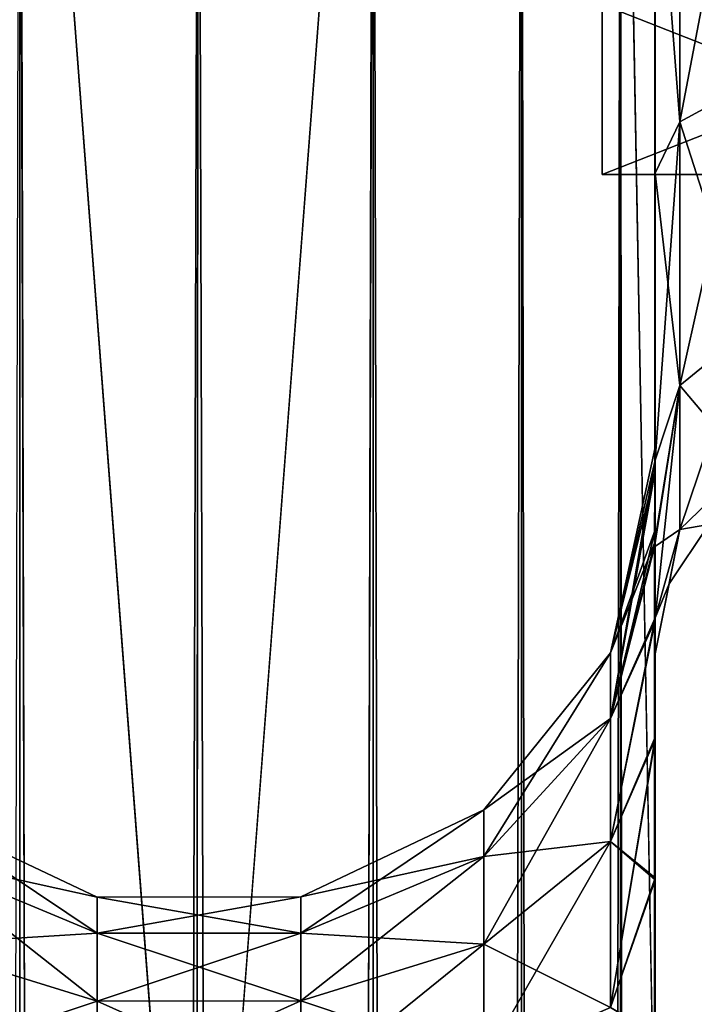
# Model space of a CAD drawing. Extents: x -23 to 470, y -1800 to 0.
# Tile 185 of 198: x 432 to 451, y -67 to -40. Entities that reach past the tile are written whole.
import ezdxf

# ---------------------------------------------------------------- set-up
doc = ezdxf.new("R2010")
doc.units = 0
doc.header["$LTSCALE"] = 66.825
for name, color, linetype in [('1334', 7, 'CONTINUOUS'), ('1335', 7, 'CONTINUOUS'), ('1336', 7, 'CONTINUOUS'), ('513', 7, 'CONTINUOUS'), ('529', 7, 'CONTINUOUS'), ('530', 7, 'CONTINUOUS'), ('531', 7, 'CONTINUOUS'), ('535', 7, 'CONTINUOUS'), ('537', 7, 'CONTINUOUS'), ('539', 7, 'CONTINUOUS'), ('547', 7, 'CONTINUOUS'), ('548', 7, 'CONTINUOUS'), ('549', 7, 'CONTINUOUS'), ('550', 7, 'CONTINUOUS'), ('551', 7, 'CONTINUOUS')]:
    doc.layers.add(name, color=color, linetype=linetype)

msp = doc.modelspace()

# ---------------------------------------------------------------- linework, layer by layer
at = {"layer": '1334', "linetype": 'CONTINUOUS'}
for points in [[(448.1, -12.115), (448.1, -16.768, -11.232), (448.1, -43.885), (448.1, -12.115)], [(448.1, -12.115), (448.1, -43.885), (448.1, -39.232, 11.232), (448.1, -12.115)], [(448.1, -16.768, -11.232), (448.1, -39.232, -11.232), (448.1, -43.885), (448.1, -16.768, -11.232)]]:
    msp.add_3dface(points, dxfattribs=at)
at = {"layer": '1335', "linetype": 'CONTINUOUS'}
for points in [[(448.1, -43.885), (448.1, -39.232, -11.232), (459.934, -43.885), (448.1, -43.885)], [(459.934, -43.885), (448.1, -39.232, -11.232), (459.934, -39.232, -11.232), (459.934, -43.885)]]:
    msp.add_3dface(points, dxfattribs=at)
at = {"layer": '1336', "linetype": 'CONTINUOUS'}
for points in [[(448.1, -43.885), (459.934, -43.885), (459.934, -39.232, 11.232), (448.1, -43.885)], [(448.1, -39.232, 11.232), (448.1, -43.885), (459.934, -39.232, 11.232), (448.1, -39.232, 11.232)]]:
    msp.add_3dface(points, dxfattribs=at)
at = {"layer": '513', "linetype": 'CONTINUOUS'}
for points in [[(449.55, -56.093, 33.614), (449.55, -53.608, 29.849), (449.55, -12.5, 33.5), (449.55, -56.093, 33.614)], [(449.55, -12.5, 33.5), (449.55, -53.608, 29.849), (449.55, -22.699, 28.507), (449.55, -12.5, 33.5)], [(449.55, -13.067, 36.36), (449.55, -56.093, 33.614), (449.55, -12.5, 33.5), (449.55, -13.067, 36.36)], [(449.55, -13.067, -36.36), (449.55, -12.5, -33.5), (449.55, -56.092, -33.612), (449.55, -13.067, -36.36)], [(449.55, -56.092, -33.612), (449.55, -12.5, -33.5), (449.55, -53.607, -29.847), (449.55, -56.092, -33.612)], [(449.55, -53.607, -29.847), (449.55, -12.5, -33.5), (449.55, -22.699, -28.507), (449.55, -53.607, -29.847)], [(449.55, -59.341, 36.739), (449.55, -56.093, 33.614), (449.55, -13.067, 36.36), (449.55, -59.341, 36.739)], [(449.55, -13.5, 37.234), (449.55, -59.341, 36.739), (449.55, -13.067, 36.36), (449.55, -13.5, 37.234)], [(449.55, -13.5, -37.234), (449.55, -13.067, -36.36), (449.55, -59.339, -36.738), (449.55, -13.5, -37.234)], [(449.55, -59.339, -36.738), (449.55, -13.067, -36.36), (449.55, -56.092, -33.612), (449.55, -59.339, -36.738)], [(449.55, -14.695, 38.801), (449.55, -59.341, 36.739), (449.55, -13.5, 37.234), (449.55, -14.695, 38.801)], [(449.55, -14.695, -38.801), (449.55, -13.5, -37.234), (449.55, -63.187, -39.073), (449.55, -14.695, -38.801)], [(449.55, -63.187, -39.073), (449.55, -13.5, -37.234), (449.55, -59.339, -36.738), (449.55, -63.187, -39.073)], [(449.55, -63.189, 39.074), (449.55, -59.341, 36.739), (449.55, -14.695, 38.801), (449.55, -63.189, 39.074)], [(449.55, -16.266, 40), (449.55, -63.189, 39.074), (449.55, -14.695, 38.801), (449.55, -16.266, 40)], [(449.55, -16.266, -40), (449.55, -14.695, -38.801), (449.55, -63.187, -39.073), (449.55, -16.266, -40)], [(449.55, -17.135, 40.431), (449.55, -63.189, 39.074), (449.55, -16.266, 40), (449.55, -17.135, 40.431)], [(449.55, -17.135, -40.431), (449.55, -16.266, -40), (449.55, -67.418, -40.517), (449.55, -17.135, -40.431)], [(449.55, -67.418, -40.517), (449.55, -16.266, -40), (449.55, -63.187, -39.073), (449.55, -67.418, -40.517)], [(449.55, -67.42, 40.518), (449.55, -63.189, 39.074), (449.55, -17.135, 40.431), (449.55, -67.42, 40.518)], [(449.55, -20, 41), (449.55, -67.42, 40.518), (449.55, -17.135, 40.431), (449.55, -20, 41)], [(449.55, -20, -41), (449.55, -17.135, -40.431), (449.55, -71.85, -41), (449.55, -20, -41)], [(449.55, -71.85, -41), (449.55, -17.135, -40.431), (449.55, -67.418, -40.517), (449.55, -71.85, -41)], [(449.55, -71.85, 41), (449.55, -67.42, 40.518), (449.55, -20, 41), (449.55, -71.85, 41)], [(449.55, -22.699, 28.507), (449.55, -53.608, 29.849), (449.55, -33.691, 28.436), (449.55, -22.699, 28.507)], [(449.55, -33.691, -28.436), (449.55, -53.607, -29.847), (449.55, -22.699, -28.507), (449.55, -33.691, -28.436)], [(449.55, -53.608, 29.849), (449.55, -52.011, 25.648), (449.55, -33.691, 28.436), (449.55, -53.608, 29.849)], [(449.55, -33.691, 28.436), (449.55, -52.011, 25.648), (449.55, -43.854, 24.276), (449.55, -33.691, 28.436)], [(449.55, -52.01, -25.647), (449.55, -53.607, -29.847), (449.55, -33.691, -28.436), (449.55, -52.01, -25.647)], [(449.55, -43.854, -24.276), (449.55, -52.01, -25.647), (449.55, -33.691, -28.436), (449.55, -43.854, -24.276)], [(449.55, -51.363, 21.214), (449.55, -51.704, 16.707), (449.55, -43.854, 24.276), (449.55, -51.363, 21.214)], [(449.55, -52.011, 25.648), (449.55, -51.363, 21.214), (449.55, -43.854, 24.276), (449.55, -52.011, 25.648)], [(449.55, -51.363, -21.214), (449.55, -52.01, -25.647), (449.55, -43.854, -24.276), (449.55, -51.363, -21.214)], [(449.55, -51.704, -16.707), (449.55, -51.363, -21.214), (449.55, -43.854, -24.276), (449.55, -51.704, -16.707)], [(449.55, -57.001, 0), (449.55, -56.02, 7.474), (449.55, -59.282, 4.306), (449.55, -57.001, 0)], [(449.55, -56.02, -7.474), (449.55, -57.001, 0), (449.55, -59.282, -4.305), (449.55, -56.02, -7.474)], [(449.55, -59.282, -4.305), (449.55, -57.001, 0), (449.55, -63.138, -1.95), (449.55, -59.282, -4.305)], [(449.55, -63.138, -1.95), (449.55, -57.001, 0), (449.55, -67.393, -0.489), (449.55, -63.138, -1.95)], [(449.55, -67.393, -0.489), (449.55, -57.001, 0), (449.55, -71.85), (449.55, -67.393, -0.489)], [(449.55, -71.85), (449.55, -57.001, 0), (449.55, -67.391, 0.489), (449.55, -71.85)], [(449.55, -67.391, 0.489), (449.55, -57.001, 0), (449.55, -63.137, 1.951), (449.55, -67.391, 0.489)], [(449.55, -63.137, 1.951), (449.55, -57.001, 0), (449.55, -59.282, 4.306), (449.55, -63.137, 1.951)]]:
    msp.add_3dface(points, dxfattribs=at)
at = {"layer": '529', "linetype": 'CONTINUOUS'}
for points in [[(432.16, -1780, 52.546), (432.16, -20, 52.546), (428.111, -20, 49.839), (432.16, -1780, 52.546)], [(432.16, -1780, 52.546), (437.05, -1780, 53.5), (432.16, -20, 52.546), (432.16, -1780, 52.546)], [(437.05, -1780, 53.5), (437, -1716.55, 53.5), (432.16, -20, 52.546), (437.05, -1780, 53.5)], [(437, -1716.55, 53.5), (437, -83.45, 53.5), (432.16, -20, 52.546), (437, -1716.55, 53.5)], [(437, -83.45, 53.5), (437.05, -20, 53.5), (432.16, -20, 52.546), (437, -83.45, 53.5)]]:
    msp.add_3dface(points, dxfattribs=at)
at = {"layer": '530', "linetype": 'CONTINUOUS'}
for points in [[(432.16, -1780, -52.546), (428.111, -1780, -49.839), (432.16, -20, -52.546), (432.16, -1780, -52.546)], [(437, -83.45, -53.5), (432.16, -1780, -52.546), (437.05, -20, -53.5), (437, -83.45, -53.5)], [(437.05, -20, -53.5), (432.16, -1780, -52.546), (432.16, -20, -52.546), (437.05, -20, -53.5)]]:
    msp.add_3dface(points, dxfattribs=at)
at = {"layer": '531', "linetype": 'CONTINUOUS'}
for points in [[(437.05, -1780, -53.5), (437, -1716.55, -53.5), (441.834, -20, -52.548), (437.05, -1780, -53.5)], [(437, -1716.55, -53.5), (437, -83.45, -53.5), (441.834, -20, -52.548), (437, -1716.55, -53.5)], [(441.834, -20, -52.548), (437, -83.45, -53.5), (437.05, -20, -53.5), (441.834, -20, -52.548)], [(441.834, -1780, -52.548), (437.05, -1780, -53.5), (441.834, -20, -52.548), (441.834, -1780, -52.548)], [(445.889, -1780, -49.839), (441.834, -1780, -52.548), (445.889, -20, -49.839), (445.889, -1780, -49.839)], [(445.889, -20, -49.839), (441.834, -1780, -52.548), (441.834, -20, -52.548), (445.889, -20, -49.839)], [(448.598, -1780, -45.784), (445.889, -1780, -49.839), (448.598, -20, -45.784), (448.598, -1780, -45.784)], [(448.598, -20, -45.784), (445.889, -1780, -49.839), (445.889, -20, -49.839), (448.598, -20, -45.784)], [(449.55, -20, -41), (449.55, -71.85, -41), (448.598, -1780, -45.784), (449.55, -20, -41)], [(449.55, -20, -41), (448.598, -1780, -45.784), (448.598, -20, -45.784), (449.55, -20, -41)]]:
    msp.add_3dface(points, dxfattribs=at)
at = {"layer": '535', "linetype": 'CONTINUOUS'}
for points in [[(437, -83.45, 53.5), (441.834, -1780, 52.548), (437.05, -20, 53.5), (437, -83.45, 53.5)], [(437.05, -20, 53.5), (441.834, -1780, 52.548), (441.834, -20, 52.548), (437.05, -20, 53.5)], [(441.834, -1780, 52.548), (445.889, -1780, 49.839), (441.834, -20, 52.548), (441.834, -1780, 52.548)], [(441.834, -20, 52.548), (445.889, -1780, 49.839), (445.889, -20, 49.839), (441.834, -20, 52.548)], [(445.889, -1780, 49.839), (448.598, -1780, 45.784), (445.889, -20, 49.839), (445.889, -1780, 49.839)], [(445.889, -20, 49.839), (448.598, -1780, 45.784), (448.598, -20, 45.784), (445.889, -20, 49.839)], [(449.55, -1780, 41), (449.55, -1728.15, 41), (448.598, -20, 45.784), (449.55, -1780, 41)], [(448.598, -1780, 45.784), (449.55, -1780, 41), (448.598, -20, 45.784), (448.598, -1780, 45.784)], [(449.55, -1728.15, 41), (449.55, -71.85, 41), (448.598, -20, 45.784), (449.55, -1728.15, 41)], [(449.55, -71.85, 41), (449.55, -20, 41), (448.598, -20, 45.784), (449.55, -71.85, 41)]]:
    msp.add_3dface(points, dxfattribs=at)
at = {"layer": '537', "linetype": 'CONTINUOUS'}
for points in [[(449.55, -52.01, -25.647), (449.55, -51.363, -21.214), (448.324, -56.978, -23.122), (449.55, -52.01, -25.647)], [(449.55, -51.363, -21.214), (449.55, -51.704, -16.707), (448.324, -56.978, -17.878), (449.55, -51.363, -21.214)], [(448.324, -56.978, -23.122), (449.55, -51.363, -21.214), (448.324, -56.978, -17.878), (448.324, -56.978, -23.122)], [(449.55, -51.704, -16.707), (449.526, -53.981, -12.162), (448.324, -56.978, -17.878), (449.55, -51.704, -16.707)], [(449.55, -53.607, -29.847), (449.55, -52.01, -25.647), (448.324, -58.772, -28.051), (449.55, -53.607, -29.847)], [(448.324, -58.772, -28.051), (449.55, -52.01, -25.647), (448.324, -56.978, -23.122), (448.324, -58.772, -28.051)], [(449.55, -56.092, -33.612), (449.55, -53.607, -29.847), (448.324, -58.772, -28.051), (449.55, -56.092, -33.612)], [(449.526, -53.981, -12.162), (449.55, -56.02, -7.474), (448.324, -58.772, -12.949), (449.526, -53.981, -12.162)], [(448.324, -56.978, -17.878), (449.526, -53.981, -12.162), (448.324, -58.772, -12.949), (448.324, -56.978, -17.878)], [(449.55, -56.02, -7.474), (449.55, -59.282, -4.305), (448.324, -62.143, -8.931), (449.55, -56.02, -7.474)], [(448.324, -58.772, -12.949), (449.55, -56.02, -7.474), (448.324, -62.143, -8.931), (448.324, -58.772, -12.949)], [(449.55, -59.339, -36.738), (449.55, -56.092, -33.612), (448.324, -62.143, -32.069), (449.55, -59.339, -36.738)], [(448.324, -62.143, -32.069), (449.55, -56.092, -33.612), (448.324, -58.772, -28.051), (448.324, -62.143, -32.069)], [(448.324, -58.772, -28.051), (448.324, -56.978, -23.122), (444.861, -62.548, -25.871), (448.324, -58.772, -28.051)], [(448.324, -56.978, -23.122), (448.324, -56.978, -17.878), (444.861, -61.272, -22.365), (448.324, -56.978, -23.122)], [(444.861, -62.548, -25.871), (448.324, -56.978, -23.122), (444.861, -61.272, -22.365), (444.861, -62.548, -25.871)], [(448.324, -56.978, -17.878), (448.324, -58.772, -12.949), (444.861, -61.272, -18.635), (448.324, -56.978, -17.878)], [(444.861, -61.272, -22.365), (448.324, -56.978, -17.878), (444.861, -61.272, -18.635), (444.861, -61.272, -22.365)], [(448.324, -62.143, -32.069), (448.324, -58.772, -28.051), (444.861, -64.946, -28.728), (448.324, -62.143, -32.069)], [(444.861, -64.946, -28.728), (448.324, -58.772, -28.051), (444.861, -62.548, -25.871), (444.861, -64.946, -28.728)], [(448.324, -58.772, -12.949), (448.324, -62.143, -8.931), (444.861, -62.548, -15.129), (448.324, -58.772, -12.949)], [(444.861, -61.272, -18.635), (448.324, -58.772, -12.949), (444.861, -62.548, -15.129), (444.861, -61.272, -18.635)], [(449.55, -59.282, -4.305), (449.55, -63.138, -1.95), (448.324, -62.143, -8.931), (449.55, -59.282, -4.305)], [(449.55, -63.187, -39.073), (449.55, -59.339, -36.738), (448.324, -66.685, -34.691), (449.55, -63.187, -39.073)], [(448.324, -66.685, -34.691), (449.55, -59.339, -36.738), (448.324, -62.143, -32.069), (448.324, -66.685, -34.691)], [(429.261, -62.563, -15.138), (429.261, -61.289, -18.638), (434.279, -64.653, -16.345), (429.261, -62.563, -15.138)], [(429.261, -61.289, -18.638), (429.261, -61.289, -22.362), (434.279, -63.665, -19.057), (429.261, -61.289, -18.638)], [(434.279, -64.653, -16.345), (429.261, -61.289, -18.638), (434.279, -63.665, -19.057), (434.279, -64.653, -16.345)], [(429.261, -61.289, -22.362), (429.261, -62.563, -25.862), (434.279, -63.665, -21.943), (429.261, -61.289, -22.362)], [(434.279, -63.665, -19.057), (429.261, -61.289, -22.362), (434.279, -63.665, -21.943), (434.279, -63.665, -19.057)], [(439.848, -63.659, -19.056), (439.848, -63.659, -21.944), (444.861, -61.272, -18.635), (439.848, -63.659, -19.056)], [(439.848, -63.659, -19.056), (444.861, -61.272, -18.635), (444.861, -62.548, -15.129), (439.848, -63.659, -19.056)], [(439.848, -63.659, -21.944), (439.848, -64.647, -24.659), (444.861, -61.272, -22.365), (439.848, -63.659, -21.944)], [(439.848, -63.659, -21.944), (444.861, -61.272, -22.365), (444.861, -61.272, -18.635), (439.848, -63.659, -21.944)], [(439.848, -64.647, -24.659), (444.861, -62.548, -25.871), (444.861, -61.272, -22.365), (439.848, -64.647, -24.659)], [(448.324, -66.685, -34.691), (448.324, -62.143, -32.069), (444.861, -68.176, -30.593), (448.324, -66.685, -34.691)], [(444.861, -68.176, -30.593), (448.324, -62.143, -32.069), (444.861, -64.946, -28.728), (444.861, -68.176, -30.593)], [(448.324, -62.143, -8.931), (448.324, -66.685, -6.309), (444.861, -64.946, -12.272), (448.324, -62.143, -8.931)], [(444.861, -62.548, -15.129), (448.324, -62.143, -8.931), (444.861, -64.946, -12.272), (444.861, -62.548, -15.129)], [(448.324, -62.143, -8.931), (449.55, -63.138, -1.95), (448.324, -66.685, -6.309), (448.324, -62.143, -8.931)], [(429.261, -64.957, -12.285), (429.261, -62.563, -15.138), (434.279, -66.508, -14.133), (429.261, -64.957, -12.285)], [(434.279, -66.508, -14.133), (429.261, -62.563, -15.138), (434.279, -64.653, -16.345), (434.279, -66.508, -14.133)], [(429.261, -62.563, -25.862), (429.261, -64.957, -28.715), (434.279, -64.653, -24.655), (429.261, -62.563, -25.862)], [(434.279, -63.665, -21.943), (429.261, -62.563, -25.862), (434.279, -64.653, -24.655), (434.279, -63.665, -21.943)], [(439.848, -64.647, -16.341), (439.848, -63.659, -19.056), (444.861, -62.548, -15.129), (439.848, -64.647, -16.341)], [(439.848, -64.647, -16.341), (444.861, -62.548, -15.129), (444.861, -64.946, -12.272), (439.848, -64.647, -16.341)], [(439.848, -64.647, -24.659), (439.848, -66.504, -26.871), (444.861, -62.548, -25.871), (439.848, -64.647, -24.659)], [(439.848, -66.504, -26.871), (444.861, -64.946, -28.728), (444.861, -62.548, -25.871), (439.848, -66.504, -26.871)], [(449.55, -63.138, -1.95), (449.55, -67.393, -0.489), (448.324, -66.685, -6.309), (449.55, -63.138, -1.95)], [(449.55, -67.418, -40.517), (449.55, -63.187, -39.073), (448.324, -66.685, -34.691), (449.55, -67.418, -40.517)], [(434.279, -63.665, -19.057), (434.279, -63.665, -21.943), (439.848, -63.659, -19.056), (434.279, -63.665, -19.057)], [(439.848, -64.647, -16.341), (434.279, -63.665, -19.057), (439.848, -63.659, -19.056), (439.848, -64.647, -16.341)], [(434.279, -63.665, -21.943), (434.279, -64.653, -24.655), (439.848, -63.659, -21.944), (434.279, -63.665, -21.943)], [(439.848, -63.659, -19.056), (434.279, -63.665, -21.943), (439.848, -63.659, -21.944), (439.848, -63.659, -19.056)], [(439.848, -63.659, -21.944), (434.279, -64.653, -24.655), (439.848, -64.647, -24.659), (439.848, -63.659, -21.944)], [(434.279, -64.653, -16.345), (434.279, -63.665, -19.057), (439.848, -64.647, -16.341), (434.279, -64.653, -16.345)], [(434.279, -64.653, -24.655), (429.261, -64.957, -28.715), (434.279, -66.508, -26.867), (434.279, -64.653, -24.655)], [(439.848, -66.504, -14.129), (434.279, -64.653, -16.345), (439.848, -64.647, -16.341), (439.848, -66.504, -14.129)], [(434.279, -64.653, -24.655), (434.279, -66.508, -26.867), (439.848, -64.647, -24.659), (434.279, -64.653, -24.655)], [(439.848, -64.647, -24.659), (434.279, -66.508, -26.867), (439.848, -66.504, -26.871), (439.848, -64.647, -24.659)], [(434.279, -66.508, -14.133), (434.279, -64.653, -16.345), (439.848, -66.504, -14.129), (434.279, -66.508, -14.133)], [(439.848, -66.504, -14.129), (439.848, -64.647, -16.341), (444.861, -64.946, -12.272), (439.848, -66.504, -14.129)], [(429.261, -68.182, -10.423), (429.261, -64.957, -12.285), (434.279, -69.008, -12.69), (429.261, -68.182, -10.423)], [(434.279, -69.008, -12.69), (429.261, -64.957, -12.285), (434.279, -66.508, -14.133), (434.279, -69.008, -12.69)], [(429.261, -64.957, -28.715), (429.261, -68.182, -30.577), (434.279, -66.508, -26.867), (429.261, -64.957, -28.715)], [(439.848, -66.504, -14.129), (444.861, -64.946, -12.272), (444.861, -68.176, -10.407), (439.848, -66.504, -14.129)], [(439.848, -66.504, -26.871), (439.848, -69.005, -28.316), (444.861, -64.946, -28.728), (439.848, -66.504, -26.871)], [(439.848, -69.005, -28.316), (444.861, -68.176, -30.593), (444.861, -64.946, -28.728), (439.848, -69.005, -28.316)], [(444.861, -64.946, -12.272), (448.324, -66.685, -6.309), (444.861, -68.176, -10.407), (444.861, -64.946, -12.272)], [(434.279, -66.508, -26.867), (429.261, -68.182, -30.577), (434.279, -69.008, -28.31), (434.279, -66.508, -26.867)], [(439.848, -69.005, -12.684), (434.279, -66.508, -14.133), (439.848, -66.504, -14.129), (439.848, -69.005, -12.684)], [(434.279, -66.508, -26.867), (434.279, -69.008, -28.31), (439.848, -66.504, -26.871), (434.279, -66.508, -26.867)], [(439.848, -66.504, -26.871), (434.279, -69.008, -28.31), (439.848, -69.005, -28.316), (439.848, -66.504, -26.871)], [(434.279, -69.008, -12.69), (434.279, -66.508, -14.133), (439.848, -69.005, -12.684), (434.279, -69.008, -12.69)], [(439.848, -69.005, -12.684), (439.848, -66.504, -14.129), (444.861, -68.176, -10.407), (439.848, -69.005, -12.684)]]:
    msp.add_3dface(points, dxfattribs=at)
at = {"layer": '539', "linetype": 'CONTINUOUS'}
for points in [[(449.55, -51.704, 16.707), (449.55, -51.363, 21.214), (448.324, -56.978, 17.878), (449.55, -51.704, 16.707)], [(449.55, -51.363, 21.214), (449.55, -52.011, 25.648), (448.324, -56.978, 23.122), (449.55, -51.363, 21.214)], [(448.324, -56.978, 17.878), (449.55, -51.363, 21.214), (448.324, -56.978, 23.122), (448.324, -56.978, 17.878)], [(449.525, -54.081, 11.953), (449.55, -51.704, 16.707), (448.324, -58.772, 12.949), (449.525, -54.081, 11.953)], [(448.324, -58.772, 12.949), (449.55, -51.704, 16.707), (448.324, -56.978, 17.878), (448.324, -58.772, 12.949)], [(449.55, -52.011, 25.648), (449.55, -53.608, 29.849), (448.324, -56.978, 23.122), (449.55, -52.011, 25.648)], [(449.55, -53.608, 29.849), (449.55, -56.093, 33.614), (448.324, -58.772, 28.051), (449.55, -53.608, 29.849)], [(448.324, -56.978, 23.122), (449.55, -53.608, 29.849), (448.324, -58.772, 28.051), (448.324, -56.978, 23.122)], [(449.55, -56.02, 7.474), (449.525, -54.081, 11.953), (448.324, -58.772, 12.949), (449.55, -56.02, 7.474)], [(449.55, -59.282, 4.306), (449.55, -56.02, 7.474), (448.324, -62.143, 8.931), (449.55, -59.282, 4.306)], [(448.324, -62.143, 8.931), (449.55, -56.02, 7.474), (448.324, -58.772, 12.949), (448.324, -62.143, 8.931)], [(449.55, -56.093, 33.614), (449.55, -59.341, 36.739), (448.324, -62.143, 32.069), (449.55, -56.093, 33.614)], [(448.324, -58.772, 28.051), (449.55, -56.093, 33.614), (448.324, -62.143, 32.069), (448.324, -58.772, 28.051)], [(448.324, -58.772, 12.949), (448.324, -56.978, 17.878), (444.861, -62.548, 15.129), (448.324, -58.772, 12.949)], [(448.324, -56.978, 17.878), (448.324, -56.978, 23.122), (444.861, -61.272, 18.635), (448.324, -56.978, 17.878)], [(444.861, -62.548, 15.129), (448.324, -56.978, 17.878), (444.861, -61.272, 18.635), (444.861, -62.548, 15.129)], [(448.324, -56.978, 23.122), (448.324, -58.772, 28.051), (444.861, -61.272, 22.365), (448.324, -56.978, 23.122)], [(444.861, -61.272, 18.635), (448.324, -56.978, 23.122), (444.861, -61.272, 22.365), (444.861, -61.272, 18.635)], [(448.324, -62.143, 8.931), (448.324, -58.772, 12.949), (444.861, -64.946, 12.272), (448.324, -62.143, 8.931)], [(444.861, -64.946, 12.272), (448.324, -58.772, 12.949), (444.861, -62.548, 15.129), (444.861, -64.946, 12.272)], [(448.324, -58.772, 28.051), (448.324, -62.143, 32.069), (444.861, -62.548, 25.871), (448.324, -58.772, 28.051)], [(444.861, -61.272, 22.365), (448.324, -58.772, 28.051), (444.861, -62.548, 25.871), (444.861, -61.272, 22.365)], [(449.55, -63.137, 1.951), (449.55, -59.282, 4.306), (448.324, -66.685, 6.309), (449.55, -63.137, 1.951)], [(448.324, -66.685, 6.309), (449.55, -59.282, 4.306), (448.324, -62.143, 8.931), (448.324, -66.685, 6.309)], [(449.55, -59.341, 36.739), (449.55, -63.189, 39.074), (448.324, -62.143, 32.069), (449.55, -59.341, 36.739)], [(429.261, -62.563, 25.862), (429.261, -61.289, 22.362), (434.279, -64.653, 24.655), (429.261, -62.563, 25.862)], [(429.261, -61.289, 22.362), (429.261, -61.289, 18.638), (434.279, -63.665, 21.943), (429.261, -61.289, 22.362)], [(434.279, -64.653, 24.655), (429.261, -61.289, 22.362), (434.279, -63.665, 21.943), (434.279, -64.653, 24.655)], [(429.261, -61.289, 18.638), (429.261, -62.563, 15.138), (434.279, -63.665, 19.057), (429.261, -61.289, 18.638)], [(434.279, -63.665, 21.943), (429.261, -61.289, 18.638), (434.279, -63.665, 19.057), (434.279, -63.665, 21.943)], [(439.848, -63.659, 21.944), (439.848, -63.659, 19.056), (444.861, -61.272, 22.365), (439.848, -63.659, 21.944)], [(439.848, -63.659, 21.944), (444.861, -61.272, 22.365), (444.861, -62.548, 25.871), (439.848, -63.659, 21.944)], [(439.848, -63.659, 19.056), (439.848, -64.647, 16.341), (444.861, -61.272, 18.635), (439.848, -63.659, 19.056)], [(439.848, -63.659, 19.056), (444.861, -61.272, 18.635), (444.861, -61.272, 22.365), (439.848, -63.659, 19.056)], [(439.848, -64.647, 16.341), (444.861, -62.548, 15.129), (444.861, -61.272, 18.635), (439.848, -64.647, 16.341)], [(448.324, -66.685, 6.309), (448.324, -62.143, 8.931), (444.861, -68.176, 10.407), (448.324, -66.685, 6.309)], [(444.861, -68.176, 10.407), (448.324, -62.143, 8.931), (444.861, -64.946, 12.272), (444.861, -68.176, 10.407)], [(448.324, -62.143, 32.069), (448.324, -66.685, 34.691), (444.861, -64.946, 28.728), (448.324, -62.143, 32.069)], [(444.861, -62.548, 25.871), (448.324, -62.143, 32.069), (444.861, -64.946, 28.728), (444.861, -62.548, 25.871)], [(448.324, -62.143, 32.069), (449.55, -63.189, 39.074), (448.324, -66.685, 34.691), (448.324, -62.143, 32.069)], [(429.261, -64.957, 28.715), (429.261, -62.563, 25.862), (434.279, -66.508, 26.867), (429.261, -64.957, 28.715)], [(434.279, -66.508, 26.867), (429.261, -62.563, 25.862), (434.279, -64.653, 24.655), (434.279, -66.508, 26.867)], [(429.261, -62.563, 15.138), (429.261, -64.957, 12.285), (434.279, -64.653, 16.345), (429.261, -62.563, 15.138)], [(434.279, -63.665, 19.057), (429.261, -62.563, 15.138), (434.279, -64.653, 16.345), (434.279, -63.665, 19.057)], [(439.848, -64.647, 24.659), (439.848, -63.659, 21.944), (444.861, -62.548, 25.871), (439.848, -64.647, 24.659)], [(439.848, -64.647, 24.659), (444.861, -62.548, 25.871), (444.861, -64.946, 28.728), (439.848, -64.647, 24.659)], [(439.848, -64.647, 16.341), (439.848, -66.504, 14.129), (444.861, -62.548, 15.129), (439.848, -64.647, 16.341)], [(439.848, -66.504, 14.129), (444.861, -64.946, 12.272), (444.861, -62.548, 15.129), (439.848, -66.504, 14.129)], [(449.55, -67.391, 0.489), (449.55, -63.137, 1.951), (448.324, -66.685, 6.309), (449.55, -67.391, 0.489)], [(449.55, -63.189, 39.074), (449.55, -67.42, 40.518), (448.324, -66.685, 34.691), (449.55, -63.189, 39.074)], [(434.279, -63.665, 21.943), (434.279, -63.665, 19.057), (439.848, -63.659, 21.944), (434.279, -63.665, 21.943)], [(439.848, -64.647, 24.659), (434.279, -63.665, 21.943), (439.848, -63.659, 21.944), (439.848, -64.647, 24.659)], [(434.279, -63.665, 19.057), (434.279, -64.653, 16.345), (439.848, -63.659, 19.056), (434.279, -63.665, 19.057)], [(439.848, -63.659, 21.944), (434.279, -63.665, 19.057), (439.848, -63.659, 19.056), (439.848, -63.659, 21.944)], [(439.848, -63.659, 19.056), (434.279, -64.653, 16.345), (439.848, -64.647, 16.341), (439.848, -63.659, 19.056)], [(434.279, -64.653, 24.655), (434.279, -63.665, 21.943), (439.848, -64.647, 24.659), (434.279, -64.653, 24.655)], [(434.279, -64.653, 16.345), (429.261, -64.957, 12.285), (434.279, -66.508, 14.133), (434.279, -64.653, 16.345)], [(439.848, -66.504, 26.871), (434.279, -64.653, 24.655), (439.848, -64.647, 24.659), (439.848, -66.504, 26.871)], [(434.279, -64.653, 16.345), (434.279, -66.508, 14.133), (439.848, -64.647, 16.341), (434.279, -64.653, 16.345)], [(439.848, -64.647, 16.341), (434.279, -66.508, 14.133), (439.848, -66.504, 14.129), (439.848, -64.647, 16.341)], [(434.279, -66.508, 26.867), (434.279, -64.653, 24.655), (439.848, -66.504, 26.871), (434.279, -66.508, 26.867)], [(439.848, -66.504, 26.871), (439.848, -64.647, 24.659), (444.861, -64.946, 28.728), (439.848, -66.504, 26.871)], [(429.261, -68.182, 30.577), (429.261, -64.957, 28.715), (434.279, -69.008, 28.31), (429.261, -68.182, 30.577)], [(434.279, -69.008, 28.31), (429.261, -64.957, 28.715), (434.279, -66.508, 26.867), (434.279, -69.008, 28.31)], [(429.261, -64.957, 12.285), (429.261, -68.182, 10.423), (434.279, -66.508, 14.133), (429.261, -64.957, 12.285)], [(439.848, -66.504, 26.871), (444.861, -64.946, 28.728), (444.861, -68.176, 30.593), (439.848, -66.504, 26.871)], [(439.848, -66.504, 14.129), (439.848, -69.005, 12.684), (444.861, -64.946, 12.272), (439.848, -66.504, 14.129)], [(439.848, -69.005, 12.684), (444.861, -68.176, 10.407), (444.861, -64.946, 12.272), (439.848, -69.005, 12.684)], [(444.861, -64.946, 28.728), (448.324, -66.685, 34.691), (444.861, -68.176, 30.593), (444.861, -64.946, 28.728)], [(434.279, -66.508, 14.133), (429.261, -68.182, 10.423), (434.279, -69.008, 12.69), (434.279, -66.508, 14.133)], [(439.848, -69.005, 28.316), (434.279, -66.508, 26.867), (439.848, -66.504, 26.871), (439.848, -69.005, 28.316)], [(434.279, -66.508, 14.133), (434.279, -69.008, 12.69), (439.848, -66.504, 14.129), (434.279, -66.508, 14.133)], [(439.848, -66.504, 14.129), (434.279, -69.008, 12.69), (439.848, -69.005, 12.684), (439.848, -66.504, 14.129)], [(434.279, -69.008, 28.31), (434.279, -66.508, 26.867), (439.848, -69.005, 28.316), (434.279, -69.008, 28.31)], [(439.848, -69.005, 28.316), (439.848, -66.504, 26.871), (444.861, -68.176, 30.593), (439.848, -69.005, 28.316)]]:
    msp.add_3dface(points, dxfattribs=at)
at = {"layer": '547', "linetype": 'CONTINUOUS'}
for points in [[(452.051, -41.451, -20.68), (450.219, -33.173, -25.991), (452.051, -32.816, -24.195), (452.051, -41.451, -20.68)], [(450.219, -42.449, -22.216), (449.55, -33.691, -28.436), (450.219, -33.173, -25.991), (450.219, -42.449, -22.216)], [(450.219, -42.449, -22.216), (450.219, -33.173, -25.991), (452.051, -41.451, -20.68), (450.219, -42.449, -22.216)], [(449.55, -43.854, -24.276), (449.55, -33.691, -28.436), (450.219, -42.449, -22.216), (449.55, -43.854, -24.276)], [(452.05, -48.165, -14.212), (450.219, -42.449, -22.216), (452.051, -41.451, -20.68), (452.05, -48.165, -14.212)], [(450.219, -49.662, -15.268), (449.55, -43.854, -24.276), (450.219, -42.449, -22.216), (450.219, -49.662, -15.268)], [(452.05, -48.165, -14.212), (450.219, -49.662, -15.268), (450.219, -42.449, -22.216), (452.05, -48.165, -14.212)], [(449.55, -51.704, -16.707), (449.55, -43.854, -24.276), (450.219, -49.662, -15.268), (449.55, -51.704, -16.707)]]:
    msp.add_3dface(points, dxfattribs=at)
at = {"layer": '548', "linetype": 'CONTINUOUS'}
for points in [[(452.05, -48.165, -14.212), (450.22, -53.605, -6.83), (450.219, -49.662, -15.268), (452.05, -48.165, -14.212)], [(452.05, -51.836, -6.358), (450.22, -53.605, -6.83), (452.05, -48.165, -14.212), (452.05, -51.836, -6.358)], [(449.55, -56.02, -7.474), (449.526, -53.981, -12.162), (450.219, -49.662, -15.268), (449.55, -56.02, -7.474)], [(449.526, -53.981, -12.162), (449.55, -51.704, -16.707), (450.219, -49.662, -15.268), (449.526, -53.981, -12.162)], [(450.22, -53.605, -6.83), (449.55, -56.02, -7.474), (450.219, -49.662, -15.268), (450.22, -53.605, -6.83)]]:
    msp.add_3dface(points, dxfattribs=at)
at = {"layer": '549', "linetype": 'CONTINUOUS'}
for points in [[(452.05, -51.836, 6.358), (450.22, -53.605, 6.83), (451.014, -53.464, 0), (452.05, -51.836, 6.358)], [(452.05, -51.836, -6.358), (451.014, -53.464, 0), (450.22, -53.605, -6.83), (452.05, -51.836, -6.358)], [(450.22, -53.605, 6.83), (449.55, -56.02, 7.474), (449.931, -55.087, 0), (450.22, -53.605, 6.83)], [(449.55, -57.001, 0), (449.55, -56.02, -7.474), (450.22, -53.605, -6.83), (449.55, -57.001, 0)], [(449.931, -55.087, 0), (449.55, -57.001, 0), (450.22, -53.605, -6.83), (449.931, -55.087, 0)], [(451.014, -53.464, 0), (450.22, -53.605, 6.83), (449.931, -55.087, 0), (451.014, -53.464, 0)], [(451.014, -53.464, 0), (449.931, -55.087, 0), (450.22, -53.605, -6.83), (451.014, -53.464, 0)], [(449.55, -56.02, 7.474), (449.55, -57.001, 0), (449.931, -55.087, 0), (449.55, -56.02, 7.474)]]:
    msp.add_3dface(points, dxfattribs=at)
at = {"layer": '550', "linetype": 'CONTINUOUS'}
for points in [[(452.05, -48.165, 14.212), (450.219, -49.662, 15.268), (452.05, -51.836, 6.358), (452.05, -48.165, 14.212)], [(449.55, -51.704, 16.707), (449.525, -54.081, 11.953), (450.219, -49.662, 15.268), (449.55, -51.704, 16.707)], [(450.219, -49.662, 15.268), (449.525, -54.081, 11.953), (450.22, -53.605, 6.83), (450.219, -49.662, 15.268)], [(452.05, -51.836, 6.358), (450.219, -49.662, 15.268), (450.22, -53.605, 6.83), (452.05, -51.836, 6.358)], [(449.525, -54.081, 11.953), (449.55, -56.02, 7.474), (450.22, -53.605, 6.83), (449.525, -54.081, 11.953)]]:
    msp.add_3dface(points, dxfattribs=at)
at = {"layer": '551', "linetype": 'CONTINUOUS'}
for points in [[(450.219, -33.173, 25.991), (450.219, -42.449, 22.216), (452.051, -32.816, 24.195), (450.219, -33.173, 25.991)], [(452.051, -32.816, 24.195), (450.219, -42.449, 22.216), (452.051, -41.451, 20.68), (452.051, -32.816, 24.195)], [(450.219, -33.173, 25.991), (449.55, -33.691, 28.436), (450.219, -42.449, 22.216), (450.219, -33.173, 25.991)], [(449.55, -33.691, 28.436), (449.55, -43.854, 24.276), (450.219, -42.449, 22.216), (449.55, -33.691, 28.436)], [(450.219, -42.449, 22.216), (450.219, -49.662, 15.268), (452.051, -41.451, 20.68), (450.219, -42.449, 22.216)], [(452.051, -41.451, 20.68), (450.219, -49.662, 15.268), (452.05, -48.165, 14.212), (452.051, -41.451, 20.68)], [(449.55, -43.854, 24.276), (449.55, -51.704, 16.707), (450.219, -42.449, 22.216), (449.55, -43.854, 24.276)], [(450.219, -42.449, 22.216), (449.55, -51.704, 16.707), (450.219, -49.662, 15.268), (450.219, -42.449, 22.216)]]:
    msp.add_3dface(points, dxfattribs=at)

doc.saveas('drawing.dxf')
